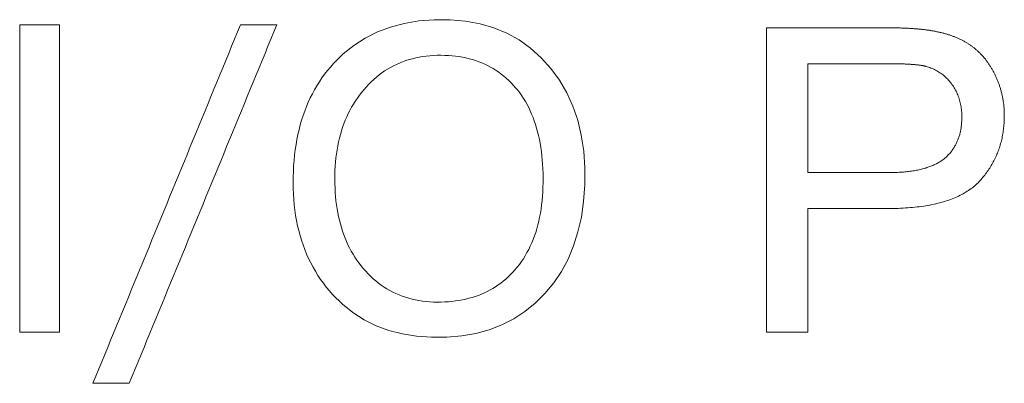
# Model space of a CAD drawing. Header units: millimetres. Extents: x 35 to 385, y -587 to 211.
# Tile 88 of 133: x 213.384 to 215.785, y -347.792 to -346.905. Entities that reach past the tile are written whole.
import ezdxf

# ---------------------------------------------------------------- set-up
doc = ezdxf.new("R2010")
doc.units = ezdxf.units.MM
doc.layers.add('3', color=7, linetype='Continuous', true_color=0xffffff)

msp = doc.modelspace()

# ---------------------------------------------------------------- linework, layer by layer
at = {"layer": '3', "color": 155, "linetype": 'Continuous', "lineweight": 18}
for p, q in [((215.4917, -346.9248), (215.2053, -346.9248)), ((215.2053, -346.9248), (215.2053, -347.6674)), ((215.3057, -347.278), (215.3057, -347.0124)), ((215.3057, -347.0124), (215.5, -347.0124)), ((215.5019, -347.278), (215.3057, -347.278)), ((215.3057, -347.3656), (215.5006, -347.3656)), ((215.3057, -347.6674), (215.3057, -347.3656)), ((215.2053, -347.6674), (215.3057, -347.6674))]:
    msp.add_line(p, q, dxfattribs=at)
for points in [[(213.4806, -346.9174), (213.4787, -346.9174), (213.4768, -346.9174), (213.4748, -346.9174), (213.4729, -346.9174), (213.4709, -346.9174), (213.469, -346.9174), (213.4671, -346.9174), (213.4651, -346.9174), (213.4632, -346.9174), (213.4612, -346.9174), (213.4593, -346.9174), (213.4574, -346.9174), (213.4554, -346.9174), (213.4535, -346.9174), (213.4515, -346.9174), (213.4496, -346.9174), (213.4477, -346.9174), (213.4457, -346.9174), (213.4438, -346.9174), (213.4419, -346.9174), (213.4399, -346.9174), (213.438, -346.9174), (213.436, -346.9174), (213.4341, -346.9174), (213.4322, -346.9174), (213.4302, -346.9174), (213.4283, -346.9174), (213.4263, -346.9174), (213.4244, -346.9174), (213.4225, -346.9174), (213.4205, -346.9174), (213.4186, -346.9174), (213.4166, -346.9174), (213.4147, -346.9174), (213.4128, -346.9174), (213.4108, -346.9174), (213.4089, -346.9174), (213.4069, -346.9174), (213.405, -346.9174), (213.4031, -346.9174), (213.4011, -346.9174), (213.3992, -346.9174), (213.3972, -346.9174), (213.3953, -346.9174), (213.3934, -346.9174), (213.3914, -346.9174), (213.3895, -346.9174), (213.3875, -346.9174), (213.3856, -346.9174), (213.3837, -346.9174)], [(213.3837, -346.9174), (213.3837, -346.9324), (213.3837, -346.9474), (213.3837, -346.9624), (213.3837, -346.9774), (213.3837, -346.9924), (213.3837, -347.0074), (213.3837, -347.0224), (213.3837, -347.0374), (213.3837, -347.0524), (213.3837, -347.0674), (213.3837, -347.0824), (213.3837, -347.0974), (213.3837, -347.1124), (213.3837, -347.1274), (213.3837, -347.1424), (213.3837, -347.1574), (213.3837, -347.1724), (213.3837, -347.1874), (213.3837, -347.2024), (213.3837, -347.2174), (213.3837, -347.2324), (213.3837, -347.2474), (213.3837, -347.2624), (213.3837, -347.2774), (213.3837, -347.2924), (213.3837, -347.3074), (213.3837, -347.3224), (213.3837, -347.3374), (213.3837, -347.3524), (213.3837, -347.3674), (213.3837, -347.3824), (213.3837, -347.3974), (213.3837, -347.4124), (213.3837, -347.4274), (213.3837, -347.4424), (213.3837, -347.4574), (213.3837, -347.4724), (213.3837, -347.4874), (213.3837, -347.5024), (213.3837, -347.5174), (213.3837, -347.5324), (213.3837, -347.5474), (213.3837, -347.5624), (213.3837, -347.5774), (213.3837, -347.5924), (213.3837, -347.6074), (213.3837, -347.6224), (213.3837, -347.6374), (213.3837, -347.6524), (213.3837, -347.6674)], [(213.4806, -347.6674), (213.4806, -347.6524), (213.4806, -347.6374), (213.4806, -347.6224), (213.4806, -347.6074), (213.4806, -347.5924), (213.4806, -347.5774), (213.4806, -347.5624), (213.4806, -347.5474), (213.4806, -347.5324), (213.4806, -347.5174), (213.4806, -347.5024), (213.4806, -347.4874), (213.4806, -347.4724), (213.4806, -347.4574), (213.4806, -347.4424), (213.4806, -347.4274), (213.4806, -347.4124), (213.4806, -347.3974), (213.4806, -347.3824), (213.4806, -347.3674), (213.4806, -347.3524), (213.4806, -347.3374), (213.4806, -347.3224), (213.4806, -347.3074), (213.4806, -347.2924), (213.4806, -347.2774), (213.4806, -347.2624), (213.4806, -347.2474), (213.4806, -347.2324), (213.4806, -347.2174), (213.4806, -347.2024), (213.4806, -347.1874), (213.4806, -347.1724), (213.4806, -347.1574), (213.4806, -347.1424), (213.4806, -347.1274), (213.4806, -347.1124), (213.4806, -347.0974), (213.4806, -347.0824), (213.4806, -347.0674), (213.4806, -347.0524), (213.4806, -347.0374), (213.4806, -347.0224), (213.4806, -347.0074), (213.4806, -346.9924), (213.4806, -346.9774), (213.4806, -346.9624), (213.4806, -346.9474), (213.4806, -346.9324), (213.4806, -346.9174)], [(213.9221, -346.9174), (213.9149, -346.9349), (213.9077, -346.9524), (213.9005, -346.9699), (213.8933, -346.9874), (213.8861, -347.0049), (213.8789, -347.0224), (213.8717, -347.0399), (213.8645, -347.0573), (213.8574, -347.0748), (213.8502, -347.0923), (213.843, -347.1098), (213.8358, -347.1273), (213.8286, -347.1448), (213.8214, -347.1623), (213.8142, -347.1798), (213.807, -347.1972), (213.7998, -347.2147), (213.7926, -347.2322), (213.7854, -347.2497), (213.7782, -347.2672), (213.771, -347.2847), (213.7638, -347.3022), (213.7566, -347.3197), (213.7494, -347.3372), (213.7422, -347.3546), (213.735, -347.3721), (213.7278, -347.3896), (213.7206, -347.4071), (213.7135, -347.4246), (213.7063, -347.4421), (213.6991, -347.4596), (213.6919, -347.4771), (213.6847, -347.4945), (213.6775, -347.512), (213.6703, -347.5295), (213.6631, -347.547), (213.6559, -347.5645), (213.6487, -347.582), (213.6415, -347.5995), (213.6343, -347.617), (213.6271, -347.6344), (213.6199, -347.6519), (213.6127, -347.6694), (213.6055, -347.6869), (213.5983, -347.7044), (213.5911, -347.7219), (213.5839, -347.7394), (213.5767, -347.7569), (213.5696, -347.7743), (213.5624, -347.7918)], [(213.651, -347.7918), (213.6582, -347.7743), (213.6654, -347.7569), (213.6726, -347.7394), (213.6798, -347.7219), (213.687, -347.7044), (213.6941, -347.6869), (213.7013, -347.6694), (213.7085, -347.6519), (213.7157, -347.6344), (213.7229, -347.617), (213.7301, -347.5995), (213.7373, -347.582), (213.7445, -347.5645), (213.7517, -347.547), (213.7589, -347.5295), (213.7661, -347.512), (213.7733, -347.4945), (213.7805, -347.4771), (213.7877, -347.4596), (213.7949, -347.4421), (213.8021, -347.4246), (213.8093, -347.4071), (213.8165, -347.3896), (213.8237, -347.3721), (213.8309, -347.3546), (213.838, -347.3372), (213.8452, -347.3197), (213.8524, -347.3022), (213.8596, -347.2847), (213.8668, -347.2672), (213.874, -347.2497), (213.8812, -347.2322), (213.8884, -347.2147), (213.8956, -347.1972), (213.9028, -347.1798), (213.91, -347.1623), (213.9172, -347.1448), (213.9244, -347.1273), (213.9316, -347.1098), (213.9388, -347.0923), (213.946, -347.0748), (213.9532, -347.0573), (213.9604, -347.0399), (213.9676, -347.0224), (213.9747, -347.0049), (213.9819, -346.9874), (213.9891, -346.9699), (213.9963, -346.9524), (214.0035, -346.9349), (214.0107, -346.9174)], [(214.0107, -346.9174), (214.009, -346.9174), (214.0072, -346.9174), (214.0054, -346.9174), (214.0036, -346.9174), (214.0019, -346.9174), (214.0001, -346.9174), (213.9983, -346.9174), (213.9965, -346.9174), (213.9948, -346.9174), (213.993, -346.9174), (213.9912, -346.9174), (213.9895, -346.9174), (213.9877, -346.9174), (213.9859, -346.9174), (213.9841, -346.9174), (213.9824, -346.9174), (213.9806, -346.9174), (213.9788, -346.9174), (213.977, -346.9174), (213.9753, -346.9174), (213.9735, -346.9174), (213.9717, -346.9174), (213.97, -346.9174), (213.9682, -346.9174), (213.9664, -346.9174), (213.9646, -346.9174), (213.9629, -346.9174), (213.9611, -346.9174), (213.9593, -346.9174), (213.9576, -346.9174), (213.9558, -346.9174), (213.954, -346.9174), (213.9522, -346.9174), (213.9505, -346.9174), (213.9487, -346.9174), (213.9469, -346.9174), (213.9451, -346.9174), (213.9434, -346.9174), (213.9416, -346.9174), (213.9398, -346.9174), (213.9381, -346.9174), (213.9363, -346.9174), (213.9345, -346.9174), (213.9327, -346.9174), (213.931, -346.9174), (213.9292, -346.9174), (213.9274, -346.9174), (213.9256, -346.9174), (213.9239, -346.9174), (213.9221, -346.9174)], [(214.1467, -347.575), (214.1706, -347.5986), (214.1963, -347.6191), (214.2237, -347.6367), (214.253, -347.6513), (214.2841, -347.6628), (214.3169, -347.6715), (214.3516, -347.6771), (214.3881, -347.6797), (214.4257, -347.6794), (214.4618, -347.6762), (214.4962, -347.6702), (214.5287, -347.6612), (214.5595, -347.6493), (214.5885, -347.6345), (214.6157, -347.6168), (214.6411, -347.5962), (214.6647, -347.5727), (214.6861, -347.5468), (214.7049, -347.5188), (214.721, -347.4888), (214.7344, -347.4567), (214.7452, -347.4226), (214.7534, -347.3864), (214.7589, -347.3482), (214.7617, -347.308), (214.7619, -347.266), (214.7591, -347.2254), (214.7533, -347.1868), (214.7445, -347.1502), (214.7327, -347.1157), (214.7178, -347.0831), (214.6999, -347.0526), (214.679, -347.024), (214.6552, -346.9977), (214.6293, -346.9744), (214.6015, -346.9545), (214.5717, -346.938), (214.54, -346.9247), (214.5063, -346.9149), (214.4708, -346.9083), (214.4332, -346.9051), (214.3943, -346.9052), (214.3569, -346.9082), (214.3215, -346.9142), (214.2879, -346.9232), (214.2562, -346.9351), (214.2265, -346.95), (214.1987, -346.9678), (214.1727, -346.9886), (214.1487, -347.0122)], [(215.607, -346.9319), (215.6054, -346.9316), (215.6038, -346.9313), (215.6021, -346.931), (215.6005, -346.9308), (215.5987, -346.9305), (215.597, -346.9303), (215.5952, -346.93), (215.5934, -346.9298), (215.5916, -346.9295), (215.5897, -346.9293), (215.5878, -346.9291), (215.5859, -346.9289), (215.5839, -346.9287), (215.582, -346.9284), (215.58, -346.9282), (215.5779, -346.9281), (215.5758, -346.9279), (215.5738, -346.9277), (215.5716, -346.9275), (215.5695, -346.9273), (215.5673, -346.9272), (215.5651, -346.927), (215.5629, -346.9268), (215.5606, -346.9267), (215.5583, -346.9265), (215.556, -346.9264), (215.5536, -346.9263), (215.5512, -346.9261), (215.5488, -346.926), (215.5464, -346.9259), (215.5439, -346.9258), (215.5414, -346.9257), (215.5389, -346.9256), (215.5364, -346.9255), (215.5338, -346.9254), (215.5312, -346.9253), (215.5285, -346.9253), (215.5259, -346.9252), (215.5232, -346.9251), (215.5204, -346.9251), (215.5177, -346.925), (215.5149, -346.925), (215.5121, -346.9249), (215.5093, -346.9249), (215.5064, -346.9248), (215.5035, -346.9248), (215.5006, -346.9248), (215.4976, -346.9248), (215.4947, -346.9248), (215.4917, -346.9248)], [(215.7009, -346.9665), (215.6994, -346.9655), (215.6979, -346.9645), (215.6963, -346.9635), (215.6948, -346.9625), (215.6932, -346.9615), (215.6916, -346.9606), (215.69, -346.9596), (215.6884, -346.9587), (215.6867, -346.9578), (215.6851, -346.9569), (215.6834, -346.956), (215.6817, -346.9552), (215.6801, -346.9543), (215.6783, -346.9535), (215.6766, -346.9526), (215.6749, -346.9518), (215.6731, -346.951), (215.6714, -346.9502), (215.6696, -346.9494), (215.6678, -346.9487), (215.666, -346.9479), (215.6642, -346.9472), (215.6623, -346.9464), (215.6605, -346.9457), (215.6586, -346.945), (215.6567, -346.9443), (215.6548, -346.9437), (215.6529, -346.943), (215.651, -346.9424), (215.649, -346.9417), (215.6471, -346.9411), (215.6451, -346.9405), (215.6431, -346.9399), (215.6411, -346.9393), (215.6391, -346.9388), (215.6371, -346.9382), (215.635, -346.9377), (215.633, -346.9372), (215.6309, -346.9366), (215.6288, -346.9361), (215.6267, -346.9357), (215.6246, -346.9352), (215.6224, -346.9347), (215.6203, -346.9343), (215.6181, -346.9338), (215.6159, -346.9334), (215.6137, -346.933), (215.6115, -346.9326), (215.6093, -346.9322), (215.607, -346.9319)], [(215.7618, -347.0383), (215.7608, -347.0365), (215.7599, -347.0346), (215.7589, -347.0328), (215.758, -347.031), (215.757, -347.0293), (215.756, -347.0275), (215.755, -347.0257), (215.754, -347.024), (215.7529, -347.0223), (215.7519, -347.0206), (215.7509, -347.0189), (215.7498, -347.0173), (215.7487, -347.0156), (215.7476, -347.014), (215.7466, -347.0124), (215.7454, -347.0108), (215.7443, -347.0092), (215.7432, -347.0076), (215.7421, -347.0061), (215.7409, -347.0046), (215.7397, -347.0031), (215.7386, -347.0016), (215.7374, -347.0001), (215.7362, -346.9986), (215.735, -346.9972), (215.7338, -346.9958), (215.7325, -346.9944), (215.7313, -346.993), (215.73, -346.9916), (215.7288, -346.9902), (215.7275, -346.9889), (215.7262, -346.9875), (215.7249, -346.9862), (215.7236, -346.9849), (215.7222, -346.9837), (215.7209, -346.9824), (215.7196, -346.9812), (215.7182, -346.9799), (215.7168, -346.9787), (215.7154, -346.9775), (215.714, -346.9763), (215.7126, -346.9752), (215.7112, -346.974), (215.7098, -346.9729), (215.7083, -346.9718), (215.7069, -346.9707), (215.7054, -346.9696), (215.7039, -346.9686), (215.7024, -346.9675), (215.7009, -346.9665)], [(214.2234, -347.0752), (214.2292, -347.0687), (214.2351, -347.0624), (214.2412, -347.0563), (214.2474, -347.0506), (214.2538, -347.0451), (214.2603, -347.0398), (214.2669, -347.0349), (214.2737, -347.0302), (214.2807, -347.0258), (214.2877, -347.0216), (214.295, -347.0177), (214.3023, -347.0141), (214.3098, -347.0108), (214.3175, -347.0077), (214.3253, -347.0049), (214.3332, -347.0024), (214.3413, -347.0002), (214.3495, -346.9982), (214.3578, -346.9965), (214.3663, -346.995), (214.375, -346.9939), (214.3838, -346.993), (214.3927, -346.9923), (214.4018, -346.992), (214.411, -346.9919), (214.4201, -346.9921), (214.4291, -346.9925), (214.438, -346.9932), (214.4466, -346.9941), (214.4552, -346.9952), (214.4636, -346.9967), (214.4718, -346.9983), (214.4798, -347.0002), (214.4877, -347.0024), (214.4955, -347.0048), (214.5031, -347.0075), (214.5105, -347.0104), (214.5178, -347.0135), (214.5249, -347.0169), (214.5319, -347.0206), (214.5387, -347.0245), (214.5453, -347.0287), (214.5518, -347.0331), (214.5582, -347.0377), (214.5644, -347.0426), (214.5704, -347.0478), (214.5763, -347.0532), (214.582, -347.0588), (214.5875, -347.0647), (214.5929, -347.0709)], [(214.1487, -347.0122), (214.1413, -347.0206), (214.1341, -347.0293), (214.1273, -347.0381), (214.1207, -347.0472), (214.1145, -347.0565), (214.1085, -347.066), (214.1028, -347.0758), (214.0974, -347.0857), (214.0923, -347.0959), (214.0875, -347.1063), (214.083, -347.1169), (214.0788, -347.1278), (214.0749, -347.1388), (214.0712, -347.1501), (214.0679, -347.1616), (214.0649, -347.1733), (214.0621, -347.1852), (214.0596, -347.1974), (214.0575, -347.2098), (214.0556, -347.2224), (214.054, -347.2352), (214.0527, -347.2482), (214.0517, -347.2615), (214.051, -347.2749), (214.0506, -347.2886), (214.0505, -347.3025), (214.0507, -347.3164), (214.0512, -347.3301), (214.0521, -347.3435), (214.0533, -347.3567), (214.0548, -347.3697), (214.0566, -347.3825), (214.0588, -347.395), (214.0614, -347.4074), (214.0642, -347.4195), (214.0674, -347.4314), (214.0709, -347.4431), (214.0747, -347.4545), (214.0789, -347.4658), (214.0834, -347.4768), (214.0883, -347.4876), (214.0934, -347.4982), (214.099, -347.5085), (214.1048, -347.5187), (214.111, -347.5286), (214.1174, -347.5383), (214.1243, -347.5478), (214.1314, -347.5571), (214.1389, -347.5662), (214.1467, -347.575)], [(215.5, -347.0124), (215.5028, -347.0124), (215.5054, -347.0124), (215.5081, -347.0124), (215.5107, -347.0124), (215.5132, -347.0124), (215.5158, -347.0125), (215.5183, -347.0125), (215.5208, -347.0125), (215.5232, -347.0126), (215.5256, -347.0126), (215.528, -347.0127), (215.5303, -347.0127), (215.5326, -347.0128), (215.5349, -347.0129), (215.5371, -347.0129), (215.5393, -347.013), (215.5415, -347.0131), (215.5436, -347.0132), (215.5457, -347.0133), (215.5478, -347.0134), (215.5498, -347.0135), (215.5518, -347.0136), (215.5538, -347.0137), (215.5557, -347.0138), (215.5576, -347.014), (215.5594, -347.0141), (215.5613, -347.0142), (215.563, -347.0144), (215.5648, -347.0145), (215.5665, -347.0147), (215.5682, -347.0148), (215.5699, -347.015), (215.5715, -347.0152), (215.5731, -347.0154), (215.5746, -347.0155), (215.5761, -347.0157), (215.5776, -347.0159), (215.5791, -347.0161), (215.5805, -347.0163), (215.5818, -347.0165), (215.5832, -347.0167), (215.5845, -347.017), (215.5858, -347.0172), (215.587, -347.0174), (215.5882, -347.0177), (215.5894, -347.0179), (215.5905, -347.0181), (215.5916, -347.0184), (215.5926, -347.0187), (215.5937, -347.0189)], [(215.5937, -347.0189), (215.5968, -347.0198), (215.5999, -347.0208), (215.6029, -347.0218), (215.6059, -347.0229), (215.6088, -347.0241), (215.6117, -347.0253), (215.6145, -347.0267), (215.6173, -347.0281), (215.62, -347.0295), (215.6227, -347.0311), (215.6254, -347.0327), (215.628, -347.0344), (215.6305, -347.0361), (215.633, -347.0379), (215.6354, -347.0399), (215.6378, -347.0418), (215.6402, -347.0439), (215.6425, -347.046), (215.6447, -347.0482), (215.6469, -347.0504), (215.649, -347.0528), (215.6511, -347.0552), (215.6532, -347.0577), (215.6552, -347.0602), (215.6571, -347.0628), (215.659, -347.0655), (215.6608, -347.0682), (215.6625, -347.071), (215.6642, -347.0738), (215.6658, -347.0767), (215.6673, -347.0796), (215.6687, -347.0825), (215.6701, -347.0855), (215.6713, -347.0885), (215.6725, -347.0915), (215.6737, -347.0946), (215.6747, -347.0978), (215.6757, -347.101), (215.6766, -347.1042), (215.6774, -347.1075), (215.6781, -347.1108), (215.6788, -347.1142), (215.6793, -347.1176), (215.6799, -347.121), (215.6803, -347.1245), (215.6806, -347.1281), (215.6809, -347.1317), (215.6811, -347.1353), (215.6812, -347.139), (215.6813, -347.1427)], [(215.7848, -347.1396), (215.7848, -347.1374), (215.7848, -347.1352), (215.7848, -347.133), (215.7847, -347.1308), (215.7846, -347.1286), (215.7845, -347.1265), (215.7844, -347.1243), (215.7842, -347.1222), (215.7841, -347.12), (215.7839, -347.1179), (215.7837, -347.1157), (215.7835, -347.1136), (215.7833, -347.1115), (215.783, -347.1094), (215.7827, -347.1073), (215.7824, -347.1052), (215.7821, -347.1031), (215.7818, -347.101), (215.7815, -347.099), (215.7811, -347.0969), (215.7807, -347.0948), (215.7803, -347.0928), (215.7799, -347.0907), (215.7795, -347.0887), (215.779, -347.0867), (215.7785, -347.0847), (215.778, -347.0826), (215.7775, -347.0806), (215.777, -347.0786), (215.7765, -347.0766), (215.7759, -347.0747), (215.7753, -347.0727), (215.7747, -347.0707), (215.7741, -347.0687), (215.7735, -347.0668), (215.7728, -347.0648), (215.7721, -347.0629), (215.7714, -347.061), (215.7707, -347.059), (215.77, -347.0571), (215.7693, -347.0552), (215.7685, -347.0533), (215.7677, -347.0514), (215.7669, -347.0495), (215.7661, -347.0476), (215.7653, -347.0458), (215.7644, -347.0439), (215.7636, -347.042), (215.7627, -347.0402), (215.7618, -347.0383)], [(214.2216, -347.5118), (214.2161, -347.5052), (214.2109, -347.4984), (214.2059, -347.4914), (214.2012, -347.4843), (214.1966, -347.4769), (214.1923, -347.4695), (214.1882, -347.4618), (214.1843, -347.454), (214.1807, -347.446), (214.1772, -347.4378), (214.174, -347.4294), (214.171, -347.4209), (214.1683, -347.4122), (214.1657, -347.4033), (214.1634, -347.3943), (214.1613, -347.3851), (214.1594, -347.3757), (214.1577, -347.3662), (214.1563, -347.3564), (214.155, -347.3465), (214.154, -347.3365), (214.1532, -347.3262), (214.1527, -347.3158), (214.1523, -347.3053), (214.1522, -347.2945), (214.1523, -347.2838), (214.1526, -347.2732), (214.1532, -347.2627), (214.1539, -347.2524), (214.155, -347.2423), (214.1562, -347.2324), (214.1577, -347.2226), (214.1594, -347.213), (214.1613, -347.2036), (214.1634, -347.1943), (214.1658, -347.1852), (214.1684, -347.1763), (214.1713, -347.1675), (214.1744, -347.1589), (214.1777, -347.1505), (214.1812, -347.1422), (214.185, -347.1341), (214.189, -347.1262), (214.1932, -347.1184), (214.1976, -347.1108), (214.2023, -347.1033), (214.2072, -347.0961), (214.2124, -347.089), (214.2178, -347.082), (214.2234, -347.0752)], [(214.5929, -347.0709), (214.5981, -347.0772), (214.6031, -347.0838), (214.6079, -347.0905), (214.6125, -347.0975), (214.6168, -347.1046), (214.621, -347.112), (214.6249, -347.1195), (214.6287, -347.1273), (214.6322, -347.1353), (214.6355, -347.1435), (214.6386, -347.1519), (214.6415, -347.1605), (214.6442, -347.1693), (214.6467, -347.1783), (214.6489, -347.1875), (214.651, -347.1969), (214.6528, -347.2066), (214.6545, -347.2164), (214.6559, -347.2264), (214.6571, -347.2367), (214.6581, -347.2472), (214.6589, -347.2578), (214.6595, -347.2687), (214.6599, -347.2798), (214.6601, -347.2911), (214.6601, -347.3025), (214.6598, -347.3137), (214.6593, -347.3248), (214.6586, -347.3356), (214.6577, -347.3462), (214.6565, -347.3566), (214.6551, -347.3668), (214.6535, -347.3768), (214.6517, -347.3866), (214.6496, -347.3962), (214.6473, -347.4056), (214.6448, -347.4148), (214.642, -347.4237), (214.6391, -347.4325), (214.6359, -347.441), (214.6325, -347.4494), (214.6288, -347.4575), (214.6249, -347.4654), (214.6208, -347.4731), (214.6165, -347.4806), (214.6119, -347.4879), (214.6072, -347.495), (214.6022, -347.5019), (214.5969, -347.5086), (214.5915, -347.5151)], [(215.6813, -347.1427), (215.6812, -347.1453), (215.6812, -347.1478), (215.6811, -347.1503), (215.681, -347.1528), (215.6808, -347.1552), (215.6807, -347.1577), (215.6805, -347.1601), (215.6802, -347.1625), (215.6799, -347.1649), (215.6796, -347.1672), (215.6793, -347.1695), (215.6789, -347.1718), (215.6785, -347.1741), (215.678, -347.1764), (215.6776, -347.1786), (215.6771, -347.1808), (215.6765, -347.183), (215.676, -347.1852), (215.6753, -347.1873), (215.6747, -347.1894), (215.674, -347.1915), (215.6733, -347.1936), (215.6726, -347.1957), (215.6718, -347.1977), (215.671, -347.1997), (215.6702, -347.2017), (215.6693, -347.2036), (215.6684, -347.2056), (215.6675, -347.2075), (215.6665, -347.2094), (215.6655, -347.2113), (215.6645, -347.2131), (215.6634, -347.2149), (215.6623, -347.2167), (215.6612, -347.2185), (215.66, -347.2202), (215.6589, -347.222), (215.6576, -347.2237), (215.6564, -347.2254), (215.6551, -347.227), (215.6537, -347.2287), (215.6524, -347.2303), (215.651, -347.2319), (215.6496, -347.2334), (215.6481, -347.235), (215.6466, -347.2365), (215.6451, -347.238), (215.6436, -347.2395), (215.642, -347.2409), (215.6403, -347.2423)], [(215.7232, -347.3), (215.7256, -347.2974), (215.728, -347.2947), (215.7304, -347.2921), (215.7326, -347.2893), (215.7349, -347.2866), (215.7371, -347.2839), (215.7392, -347.2811), (215.7413, -347.2783), (215.7433, -347.2755), (215.7453, -347.2726), (215.7473, -347.2697), (215.7492, -347.2668), (215.751, -347.2639), (215.7528, -347.261), (215.7546, -347.258), (215.7563, -347.255), (215.7579, -347.252), (215.7595, -347.249), (215.7611, -347.2459), (215.7626, -347.2428), (215.764, -347.2397), (215.7654, -347.2366), (215.7668, -347.2334), (215.7681, -347.2303), (215.7694, -347.2271), (215.7706, -347.2239), (215.7717, -347.2206), (215.7729, -347.2173), (215.7739, -347.214), (215.7749, -347.2107), (215.7759, -347.2074), (215.7768, -347.204), (215.7777, -347.2007), (215.7785, -347.1972), (215.7793, -347.1938), (215.78, -347.1904), (215.7806, -347.1869), (215.7813, -347.1834), (215.7818, -347.1799), (215.7824, -347.1763), (215.7828, -347.1727), (215.7832, -347.1691), (215.7836, -347.1655), (215.7839, -347.1619), (215.7842, -347.1582), (215.7844, -347.1545), (215.7846, -347.1508), (215.7847, -347.1471), (215.7848, -347.1433), (215.7848, -347.1396)], [(215.6403, -347.2423), (215.6387, -347.2438), (215.637, -347.2451), (215.6352, -347.2465), (215.6334, -347.2478), (215.6316, -347.2491), (215.6297, -347.2503), (215.6278, -347.2516), (215.6258, -347.2528), (215.6238, -347.254), (215.6217, -347.2551), (215.6196, -347.2562), (215.6174, -347.2573), (215.6152, -347.2584), (215.613, -347.2594), (215.6107, -347.2605), (215.6084, -347.2614), (215.606, -347.2624), (215.6035, -347.2633), (215.6011, -347.2642), (215.5986, -347.2651), (215.596, -347.2659), (215.5934, -347.2668), (215.5907, -347.2675), (215.588, -347.2683), (215.5853, -347.269), (215.5825, -347.2697), (215.5796, -347.2704), (215.5768, -347.2711), (215.5738, -347.2717), (215.5709, -347.2723), (215.5678, -347.2728), (215.5648, -347.2733), (215.5617, -347.2739), (215.5585, -347.2743), (215.5553, -347.2748), (215.5521, -347.2752), (215.5488, -347.2756), (215.5454, -347.2759), (215.5421, -347.2763), (215.5386, -347.2766), (215.5352, -347.2768), (215.5316, -347.2771), (215.5281, -347.2773), (215.5245, -347.2775), (215.5208, -347.2777), (215.5171, -347.2778), (215.5134, -347.2779), (215.5096, -347.278), (215.5058, -347.278), (215.5019, -347.278)], [(215.5006, -347.3656), (215.507, -347.3656), (215.5133, -347.3655), (215.5195, -347.3654), (215.5257, -347.3652), (215.5318, -347.3649), (215.5378, -347.3647), (215.5437, -347.3643), (215.5495, -347.3639), (215.5553, -347.3635), (215.561, -347.363), (215.5666, -347.3624), (215.5721, -347.3618), (215.5775, -347.3611), (215.5829, -347.3604), (215.5882, -347.3597), (215.5934, -347.3589), (215.5985, -347.358), (215.6036, -347.3571), (215.6085, -347.3561), (215.6134, -347.3551), (215.6182, -347.354), (215.623, -347.3529), (215.6276, -347.3517), (215.6322, -347.3504), (215.6367, -347.3491), (215.6411, -347.3478), (215.6454, -347.3464), (215.6497, -347.345), (215.6538, -347.3435), (215.6579, -347.3419), (215.662, -347.3403), (215.6659, -347.3387), (215.6698, -347.337), (215.6735, -347.3352), (215.6772, -347.3334), (215.6809, -347.3315), (215.6844, -347.3296), (215.6879, -347.3277), (215.6912, -347.3256), (215.6945, -347.3236), (215.6978, -347.3215), (215.7009, -347.3193), (215.704, -347.3171), (215.707, -347.3148), (215.7099, -347.3125), (215.7127, -347.3101), (215.7154, -347.3076), (215.7181, -347.3052), (215.7207, -347.3026), (215.7232, -347.3)], [(214.5915, -347.5151), (214.5861, -347.521), (214.5806, -347.5268), (214.5749, -347.5323), (214.5691, -347.5375), (214.5631, -347.5426), (214.557, -347.5474), (214.5507, -347.5519), (214.5443, -347.5562), (214.5377, -347.5603), (214.5309, -347.5642), (214.524, -347.5678), (214.5169, -347.5712), (214.5097, -347.5743), (214.5024, -347.5773), (214.4948, -347.5799), (214.4872, -347.5824), (214.4793, -347.5846), (214.4713, -347.5866), (214.4632, -347.5883), (214.4549, -347.5898), (214.4464, -347.5911), (214.4378, -347.5921), (214.4291, -347.5929), (214.4202, -347.5935), (214.4111, -347.5938), (214.4019, -347.5939), (214.3927, -347.5937), (214.3836, -347.5933), (214.3747, -347.5925), (214.366, -347.5915), (214.3574, -347.5902), (214.3489, -347.5886), (214.3406, -347.5867), (214.3324, -347.5846), (214.3244, -347.5821), (214.3165, -347.5794), (214.3088, -347.5764), (214.3012, -347.5731), (214.2938, -347.5696), (214.2865, -347.5657), (214.2793, -347.5616), (214.2723, -347.5572), (214.2655, -347.5525), (214.2587, -347.5475), (214.2522, -347.5423), (214.2458, -347.5368), (214.2395, -347.5309), (214.2334, -347.5248), (214.2274, -347.5185), (214.2216, -347.5118)], [(213.3837, -347.6674), (213.3856, -347.6674), (213.3875, -347.6674), (213.3895, -347.6674), (213.3914, -347.6674), (213.3934, -347.6674), (213.3953, -347.6674), (213.3972, -347.6674), (213.3992, -347.6674), (213.4011, -347.6674), (213.4031, -347.6674), (213.405, -347.6674), (213.4069, -347.6674), (213.4089, -347.6674), (213.4108, -347.6674), (213.4128, -347.6674), (213.4147, -347.6674), (213.4166, -347.6674), (213.4186, -347.6674), (213.4205, -347.6674), (213.4225, -347.6674), (213.4244, -347.6674), (213.4263, -347.6674), (213.4283, -347.6674), (213.4302, -347.6674), (213.4322, -347.6674), (213.4341, -347.6674), (213.436, -347.6674), (213.438, -347.6674), (213.4399, -347.6674), (213.4419, -347.6674), (213.4438, -347.6674), (213.4457, -347.6674), (213.4477, -347.6674), (213.4496, -347.6674), (213.4515, -347.6674), (213.4535, -347.6674), (213.4554, -347.6674), (213.4574, -347.6674), (213.4593, -347.6674), (213.4612, -347.6674), (213.4632, -347.6674), (213.4651, -347.6674), (213.4671, -347.6674), (213.469, -347.6674), (213.4709, -347.6674), (213.4729, -347.6674), (213.4748, -347.6674), (213.4768, -347.6674), (213.4787, -347.6674), (213.4806, -347.6674)], [(213.5624, -347.7918), (213.5641, -347.7918), (213.5659, -347.7918), (213.5677, -347.7918), (213.5694, -347.7918), (213.5712, -347.7918), (213.573, -347.7918), (213.5748, -347.7918), (213.5765, -347.7918), (213.5783, -347.7918), (213.5801, -347.7918), (213.5819, -347.7918), (213.5836, -347.7918), (213.5854, -347.7918), (213.5872, -347.7918), (213.5889, -347.7918), (213.5907, -347.7918), (213.5925, -347.7918), (213.5943, -347.7918), (213.596, -347.7918), (213.5978, -347.7918), (213.5996, -347.7918), (213.6014, -347.7918), (213.6031, -347.7918), (213.6049, -347.7918), (213.6067, -347.7918), (213.6084, -347.7918), (213.6102, -347.7918), (213.612, -347.7918), (213.6138, -347.7918), (213.6155, -347.7918), (213.6173, -347.7918), (213.6191, -347.7918), (213.6208, -347.7918), (213.6226, -347.7918), (213.6244, -347.7918), (213.6262, -347.7918), (213.6279, -347.7918), (213.6297, -347.7918), (213.6315, -347.7918), (213.6333, -347.7918), (213.635, -347.7918), (213.6368, -347.7918), (213.6386, -347.7918), (213.6403, -347.7918), (213.6421, -347.7918), (213.6439, -347.7918), (213.6457, -347.7918), (213.6474, -347.7918), (213.6492, -347.7918), (213.651, -347.7918)]]:
    msp.add_lwpolyline(points, dxfattribs=at)

doc.saveas('drawing.dxf')
